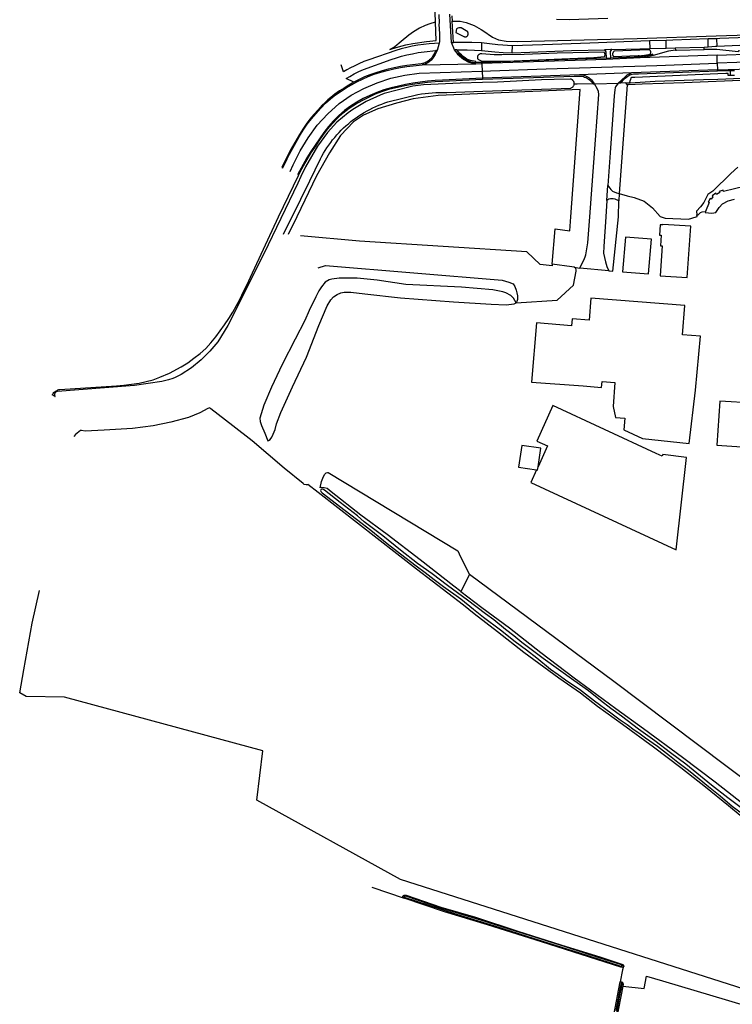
# Model space of a CAD drawing. Header units: metres. Extents: x 174423 to 274510, y 410991 to 462742.
# Tile 227 of 256: x 175038.88 to 175041.91, y 462723.08 to 462727.26. Entities that reach past the tile are written whole.
import ezdxf

# ---------------------------------------------------------------- set-up
doc = ezdxf.new("R2010")
doc.units = ezdxf.units.M
doc.layers.add('N-XX-AL-LIJN_0.20-G', color=7, linetype='Continuous', lineweight=25)

# ---------------------------------------------------------------- blocks, each defined once
blk = doc.blocks.new('Situatie')
at = {"lineweight": -3}
for p, q in [((-15.3299, 13.5551), (-15.337, 13.6763)), ((-14.4175, 13.5317), (-14.4182, 13.5647)), ((-14.2383, 13.5376), (-14.2391, 13.5706)), ((-14.2039, 13.5717), (-14.2028, 13.54)), ((-15.3824, 13.5525), (-15.3914, 13.5221)), ((-15.3299, 13.5551), (-15.3215, 13.5554)), ((-15.317, 13.5241), (-15.3299, 13.5551)), ((-15.307, 13.5243), (-15.317, 13.5241)), ((-15.3058, 13.5098), (-15.317, 13.5241)), ((-15.0715, 13.5115), (-15.0713, 13.5418)), ((-14.4879, 13.5621), (-14.4868, 13.5303)), ((-14.3794, 13.5324), (-14.2562, 13.5363)), ((-14.6726, 13.4887), (-14.6522, 13.4895)), ((-14.2014, 13.5015), (-14.5281, 13.4903)), ((-14.2014, 13.5015), (-14.0377, 13.5071)), ((-14.2002, 13.4678), (-14.2014, 13.5015)), ((-15.4545, 13.4614), (-15.226, 13.4653)), ((-15.226, 13.4653), (-15.2004, 13.4659)), ((-15.2004, 13.4659), (-15.2005, 13.4705)), ((-14.1991, 13.4391), (-14.5642, 13.4262)), ((-14.2002, 13.4678), (-14.1991, 13.4391)), ((-14.199, 13.4347), (-14.1991, 13.4391)), ((-14.7861, 13.4179), (-15.1987, 13.4034)), ((-14.5642, 13.4262), (-14.7861, 13.4179)), ((-14.1456, 13.4366), (-14.1277, 13.4369)), ((-14.5826, 13.3757), (-14.617, 12.914)), ((-14.5883, 13.3838), (-14.5709, 13.3845)), ((-14.6693, 12.8844), (-14.6649, 12.9484)), ((-14.617, 12.914), (-14.618, 12.8829)), ((-14.8079, 12.6003), (-14.784, 12.5957)), ((-15.669, 9.9648), (-15.5311, 9.9182)), ((-15.5296, 9.925), (-15.5347, 9.9275)), ((-14.5975, 9.6279), (-14.6055, 9.631)), ((-14.6061, 9.5617), (-14.6067, 9.5579))]:
    blk.add_line(p, q, dxfattribs=at)
for points in [[(-15.3983, 13.6424), (-15.4, 13.6826), (-15.4052, 13.7718), (-15.4067, 13.7696), (-15.4094, 13.7677), (-15.415, 13.7672), (-15.4591, 13.7731), (-15.4706, 13.7746), (-15.4768, 13.7768), (-15.4792, 13.7803), (-15.4802, 13.785), (-15.4805, 13.7938), (-15.4806, 13.7972), (-15.4804, 13.8034), (-15.4795, 13.8055), (-15.4779, 13.807), (-15.4751, 13.808)], [(-15.3282, 13.6691), (-15.3268, 13.6459), (-15.2934, 13.647), (-15.2675, 13.6413), (-15.233, 13.6283), (-15.2043, 13.6111), (-15.1971, 13.6068), (-15.1555, 13.578), (-15.1296, 13.5665), (-15.098, 13.5607), (-15.0477, 13.5593), (-14.5412, 13.5724), (-14.2043, 13.5834), (-13.2306, 13.6155), (-13.2049, 13.6158), (-13.1142, 13.6169), (-13.0481, 13.6169), (-12.9832, 13.6139), (-12.9854, 13.6409), (-13.0573, 13.6368), (-13.0635, 13.6369), (-13.0746, 13.6448), (-13.0803, 13.6551)], [(-14.6652, 13.6579), (-14.8302, 13.6523), (-14.8832, 13.6541)], [(-15.3839, 13.6745), (-15.3826, 13.6364), (-15.3826, 13.6363), (-15.3836, 13.633), (-15.3812, 13.5919), (-15.3807, 13.5687), (-15.3812, 13.5596), (-15.3824, 13.5525), (-15.4019, 13.5521), (-15.4255, 13.5504), (-15.4491, 13.5476), (-15.4725, 13.5439), (-15.4965, 13.54), (-15.5203, 13.5349), (-15.5438, 13.5289), (-15.5666, 13.5223), (-15.6811, 13.4819), (-15.7026, 13.4743), (-15.7235, 13.4655), (-15.744, 13.4555), (-15.7592, 13.448), (-15.7741, 13.4399), (-15.7887, 13.4313), (-15.7987, 13.4608)], [(-15.5924, 13.5253), (-15.5829, 13.5287), (-15.5545, 13.5376), (-15.5246, 13.5453), (-15.4946, 13.5515), (-15.4364, 13.5603), (-15.395, 13.564), (-15.3983, 13.6424), (-15.399, 13.6422), (-15.4213, 13.6352), (-15.4416, 13.6284), (-15.4663, 13.616), (-15.4918, 13.601), (-15.5117, 13.5873), (-15.5433, 13.5597), (-15.5712, 13.537), (-15.5924, 13.5253)], [(-13.995, 13.5795), (-14.189, 13.5722), (-14.2039, 13.5717), (-14.2086, 13.5716), (-14.2391, 13.5706), (-14.389, 13.5658), (-14.4182, 13.5647), (-14.4879, 13.5621), (-14.7418, 13.5527), (-14.9006, 13.5474), (-15.0713, 13.5418), (-15.1329, 13.5459), (-15.1685, 13.5494), (-15.2028, 13.5536), (-15.2436, 13.556), (-15.3215, 13.5554), (-15.3268, 13.6459)], [(-15.2654, 13.581), (-15.2643, 13.5818), (-15.2634, 13.5826), (-15.2625, 13.5836), (-15.2617, 13.5846), (-15.261, 13.5857), (-15.2604, 13.5868), (-15.2599, 13.588), (-15.2595, 13.5892), (-15.2592, 13.5904), (-15.2591, 13.5917), (-15.259, 13.593), (-15.259, 13.5943), (-15.2591, 13.5955), (-15.2594, 13.5968), (-15.2598, 13.598), (-15.2602, 13.5992), (-15.2608, 13.6004), (-15.2882, 13.6181), (-15.2918, 13.6183), (-15.2953, 13.6182), (-15.2989, 13.6178), (-15.3024, 13.617), (-15.3058, 13.6159), (-15.3091, 13.6145), (-15.312, 13.5988), (-15.2768, 13.5812), (-15.276, 13.5807), (-15.2752, 13.5803), (-15.2743, 13.58), (-15.2734, 13.5797), (-15.2725, 13.5796), (-15.2716, 13.5795), (-15.2707, 13.5795), (-15.2697, 13.5795), (-15.2688, 13.5797), (-15.2679, 13.5799), (-15.267, 13.5802), (-15.2662, 13.5805), (-15.2654, 13.581)], [(-13.3035, 13.5719), (-13.2959, 13.5641), (-13.2952, 13.5376), (-13.6067, 13.5258), (-14.0309, 13.5115), (-14.0647, 13.5137), (-14.1106, 13.5199), (-14.1114, 13.516), (-14.2023, 13.5263), (-14.2558, 13.526), (-14.2562, 13.5363), (-14.2383, 13.5376), (-14.2079, 13.5398), (-14.2028, 13.54), (-14.0393, 13.5466), (-13.9046, 13.552), (-13.3035, 13.5719)], [(-15.3914, 13.5221), (-15.3969, 13.522), (-15.4014, 13.5124), (-15.4065, 13.503), (-15.4122, 13.494), (-15.4155, 13.4895), (-15.4192, 13.4853), (-15.4232, 13.4813), (-15.4275, 13.4778), (-15.4321, 13.4746), (-15.4369, 13.4718), (-15.442, 13.4695), (-15.4473, 13.4675), (-15.4526, 13.4661), (-15.4581, 13.465), (-15.5197, 13.4576), (-15.5465, 13.4535), (-15.573, 13.4483), (-15.5993, 13.4422), (-15.6252, 13.4351), (-15.6509, 13.4272), (-15.6763, 13.4184), (-15.6996, 13.4092), (-15.7224, 13.3987), (-15.7445, 13.387), (-15.7588, 13.379), (-15.7729, 13.3706), (-15.7867, 13.3618), (-15.8063, 13.3495), (-15.8251, 13.3362), (-15.8433, 13.3219), (-15.8556, 13.3114), (-15.8675, 13.3005), (-15.879, 13.2891), (-15.8969, 13.2696), (-15.9143, 13.2497), (-15.9314, 13.2294), (-15.9473, 13.2086), (-15.9622, 13.1869), (-15.976, 13.1646), (-16.0152, 13.0959), (-16.0506, 13.0247), (-16.0465, 13.0228)], [(-15.7445, 13.387), (-15.7774, 13.4023), (-15.7618, 13.4115), (-15.7432, 13.4222), (-15.724, 13.432), (-15.7043, 13.4408), (-15.586, 13.4833), (-15.5643, 13.4906), (-15.5422, 13.4971), (-15.52, 13.5029), (-15.4955, 13.5081), (-15.4709, 13.5127), (-15.4462, 13.5167), (-15.3969, 13.522)], [(-15.3914, 13.5221), (-15.3951, 13.5131), (-15.3995, 13.5044), (-15.4046, 13.4961), (-15.4104, 13.4883), (-15.4168, 13.4809), (-15.4197, 13.4776), (-15.4228, 13.4746), (-15.4262, 13.4718), (-15.4298, 13.4693), (-15.4336, 13.4672), (-15.4376, 13.4653), (-15.4417, 13.4638), (-15.4459, 13.4627), (-15.4502, 13.4619), (-15.4545, 13.4614)], [(-14.6733, 13.5166), (-14.6726, 13.4887), (-15.2005, 13.4705), (-15.2151, 13.4704), (-15.2191, 13.4703), (-15.2231, 13.4704), (-15.227, 13.4706), (-15.2262, 13.475), (-15.2341, 13.4757), (-15.2419, 13.4771), (-15.2496, 13.4792), (-15.257, 13.482), (-15.2642, 13.4854), (-15.2724, 13.4905), (-15.2802, 13.4962), (-15.2875, 13.5026), (-15.2942, 13.5095), (-15.307, 13.5243), (-15.2638, 13.5248), (-15.2327, 13.5237), (-15.2019, 13.5216), (-15.1463, 13.5155), (-15.1107, 13.5125), (-15.0715, 13.5115), (-14.9974, 13.515), (-14.8205, 13.5214), (-14.68, 13.5244), (-14.6733, 13.5166)], [(-15.2028, 13.5536), (-15.2023, 13.5338), (-15.2019, 13.5216)], [(-14.6478, 13.5255), (-14.6525, 13.5254), (-14.6732, 13.5246), (-14.68, 13.5244)], [(-14.4175, 13.5317), (-14.3794, 13.5324), (-14.3781, 13.5238), (-14.4072, 13.519), (-14.4727, 13.5008), (-14.4739, 13.5056), (-14.4866, 13.5017), (-14.5208, 13.495), (-14.6522, 13.4895), (-14.6534, 13.5175), (-14.6478, 13.5255), (-14.5293, 13.529), (-14.4868, 13.5303), (-14.4191, 13.5316), (-14.4175, 13.5317)], [(-14.4854, 13.5066), (-14.4847, 13.5076), (-14.4842, 13.5086), (-14.4837, 13.5096), (-14.4834, 13.5107), (-14.4831, 13.5118), (-14.4829, 13.5129), (-14.4828, 13.514), (-14.4829, 13.5151), (-14.483, 13.5163), (-14.4832, 13.5174), (-14.4835, 13.5184), (-14.4839, 13.5195), (-14.4844, 13.5205), (-14.485, 13.5215), (-14.4857, 13.5224), (-14.4865, 13.5232), (-14.4873, 13.524), (-14.5291, 13.5226), (-14.6382, 13.5191), (-14.6393, 13.5184), (-14.6403, 13.5176), (-14.6412, 13.5167), (-14.642, 13.5157), (-14.6428, 13.5147), (-14.6434, 13.5136), (-14.644, 13.5124), (-14.6445, 13.5112), (-14.6448, 13.51), (-14.6451, 13.5087), (-14.6452, 13.5075), (-14.6452, 13.5062), (-14.6452, 13.5049), (-14.645, 13.5036), (-14.6447, 13.5024), (-14.6443, 13.5012), (-14.6438, 13.5), (-14.6431, 13.4989), (-14.6424, 13.4978), (-14.6416, 13.4968), (-14.5369, 13.4999), (-14.5341, 13.4998), (-14.5312, 13.4997), (-14.5284, 13.4997), (-14.5219, 13.4999), (-14.5155, 13.5004), (-14.5091, 13.5012), (-14.5011, 13.5026), (-14.4932, 13.5044), (-14.4854, 13.5066)], [(-14.3781, 13.5238), (-14.374, 13.5227), (-14.2558, 13.526)], [(-15.3058, 13.5098), (-15.3022, 13.5124), (-15.2957, 13.5048), (-15.2885, 13.4978), (-15.2807, 13.4914), (-15.2724, 13.4857), (-15.2636, 13.4808), (-15.2549, 13.477), (-15.2458, 13.474), (-15.2365, 13.4718), (-15.227, 13.4706)], [(-15.226, 13.4653), (-15.2335, 13.4658), (-15.2408, 13.4669), (-15.248, 13.4686), (-15.2551, 13.4709), (-15.2619, 13.4739), (-15.2708, 13.4785), (-15.2792, 13.4838), (-15.2871, 13.4898), (-15.2946, 13.4965), (-15.3014, 13.5038), (-15.3058, 13.5098)], [(-15.1492, 13.5036), (-15.2016, 13.508), (-15.2038, 13.5079), (-15.206, 13.5075), (-15.2082, 13.507), (-15.2103, 13.5062), (-15.2123, 13.5053), (-15.2142, 13.5042), (-15.2152, 13.5033), (-15.2161, 13.5024), (-15.2169, 13.5013), (-15.2176, 13.5002), (-15.2183, 13.4991), (-15.2188, 13.4979), (-15.2192, 13.4966), (-15.2195, 13.4954), (-15.2197, 13.4941), (-15.2198, 13.4928), (-15.2197, 13.4914), (-15.2196, 13.4901), (-15.2193, 13.4889), (-15.219, 13.4876), (-15.2185, 13.4864), (-15.2179, 13.4852), (-15.2154, 13.4832), (-15.2127, 13.4814), (-15.2099, 13.4799), (-15.2069, 13.4786), (-15.2039, 13.4776), (-15.2007, 13.4769), (-15.185, 13.4766), (-15.0635, 13.4784), (-14.7249, 13.4924), (-14.6792, 13.4968), (-14.6786, 13.4979), (-14.6781, 13.499), (-14.6777, 13.5002), (-14.6774, 13.5015), (-14.6772, 13.5027), (-14.6772, 13.504), (-14.6772, 13.5052), (-14.6774, 13.5065), (-14.6776, 13.5077), (-14.678, 13.5089), (-14.6784, 13.5101), (-14.679, 13.5112), (-14.6796, 13.5123), (-14.6804, 13.5133), (-14.6812, 13.5143), (-14.8803, 13.5099), (-15.0207, 13.5048), (-15.1155, 13.5028), (-15.1492, 13.5036)], [(-14.5281, 13.4903), (-14.6732, 13.4841), (-15.2004, 13.4659)], [(-14.4727, 13.5008), (-14.4928, 13.4958), (-14.5112, 13.4925), (-14.5281, 13.4903)], [(-13.2009, 13.5038), (-13.3834, 13.4974), (-13.8668, 13.4798), (-14.2002, 13.4678)], [(-16.0465, 13.0228), (-16.0375, 13.0421), (-16.0282, 13.0614), (-16.0185, 13.0804), (-16.0045, 13.1063), (-15.99, 13.1319), (-15.9752, 13.1573), (-15.9598, 13.1831), (-15.9428, 13.208), (-15.9245, 13.2318), (-15.9053, 13.254), (-15.8856, 13.2758), (-15.8653, 13.2971), (-15.8442, 13.3156), (-15.8222, 13.3329), (-15.7992, 13.349), (-15.7774, 13.363), (-15.7551, 13.3762), (-15.7324, 13.3887), (-15.7082, 13.4005), (-15.6835, 13.4112), (-15.6583, 13.4207), (-15.6306, 13.4293), (-15.6027, 13.437), (-15.5745, 13.4438), (-15.5473, 13.449), (-15.5199, 13.4534), (-15.4923, 13.457), (-15.4545, 13.4614)], [(-15.2004, 13.4659), (-15.2004, 13.4638), (-15.1996, 13.4335)], [(-15.1996, 13.4335), (-15.1638, 13.4346), (-14.9281, 13.4431), (-14.4567, 13.4586), (-14.2002, 13.4678)], [(-14.127, 13.416), (-14.1451, 13.4154), (-14.1538, 13.4151), (-14.1541, 13.4237), (-14.1638, 13.4234), (-14.1985, 13.4219), (-14.5503, 13.4066), (-14.5643, 13.4066), (-14.5672, 13.4055), (-14.5693, 13.3982), (-14.5732, 13.3881), (-14.5709, 13.3845), (-14.5492, 13.3863), (-14.4636, 13.392), (-14.2592, 13.3979), (-14.1977, 13.4004), (-14.0968, 13.4044)], [(-14.1991, 13.4391), (-14.1547, 13.4406), (-14.1461, 13.4409), (-13.9953, 13.4462), (-13.2375, 13.473), (-13.1998, 13.4744)], [(-17.0147, 12.0501), (-17.0268, 12.0573), (-17.0247, 12.0608), (-17.0223, 12.064), (-17.0196, 12.0671), (-17.0166, 12.0699), (-17.0134, 12.0725), (-17.01, 12.0748), (-17.0064, 12.0768), (-17.0027, 12.0784), (-16.9988, 12.0798), (-16.9949, 12.0808), (-16.7542, 12.0961), (-16.7219, 12.0993), (-16.6897, 12.1032), (-16.6576, 12.108), (-16.6274, 12.1139), (-16.5978, 12.1219), (-16.5688, 12.1322), (-16.528, 12.1502), (-16.4789, 12.1765), (-16.4511, 12.1942), (-16.4243, 12.2131), (-16.3983, 12.2334), (-16.3745, 12.2554), (-16.3522, 12.279), (-16.3317, 12.3042), (-16.3125, 12.3294), (-16.2942, 12.3553), (-16.2766, 12.3817), (-16.2598, 12.4094), (-16.2438, 12.4376), (-16.2287, 12.4663), (-16.2136, 12.4965), (-16.1989, 12.5268), (-16.1846, 12.5573), (-16.0648, 12.8139), (-15.9805, 12.9907), (-15.974, 13.0035), (-15.9594, 13.0311), (-15.9439, 13.0582), (-15.9275, 13.0847), (-15.9098, 13.1114), (-15.8917, 13.1379), (-15.8732, 13.1641), (-15.8548, 13.1884), (-15.8351, 13.2118), (-15.8142, 13.2341), (-15.7905, 13.2564), (-15.7649, 13.2763), (-15.7374, 13.2936), (-15.7099, 13.3094), (-15.6817, 13.3238), (-15.6528, 13.337), (-15.6224, 13.3485), (-15.5913, 13.358), (-15.5596, 13.3655), (-15.5279, 13.3722), (-15.496, 13.3779), (-15.4639, 13.3827), (-15.4318, 13.3866), (-15.3997, 13.3894), (-15.3674, 13.391), (-15.1986, 13.3992)], [(-16.0151, 13.0075), (-16.0022, 13.0352), (-15.9736, 13.0945), (-15.9395, 13.1509), (-15.9002, 13.2037), (-15.856, 13.2526), (-15.8074, 13.297), (-15.7565, 13.3312), (-15.7026, 13.3605), (-15.6463, 13.3847), (-15.5879, 13.4036), (-15.5281, 13.417), (-15.4673, 13.4248), (-15.1996, 13.4335)], [(-15.1987, 13.4034), (-15.368, 13.3951), (-15.4, 13.3936), (-15.4318, 13.3908), (-15.4636, 13.3869), (-15.4944, 13.3826), (-15.525, 13.3771), (-15.5554, 13.3705), (-15.5866, 13.3635), (-15.6173, 13.3545), (-15.6473, 13.3435), (-15.6765, 13.331), (-15.705, 13.317), (-15.7326, 13.3014), (-15.7597, 13.2849), (-15.7852, 13.2662), (-15.809, 13.2453), (-15.8312, 13.2223), (-15.8523, 13.1981), (-15.872, 13.1728), (-15.8911, 13.1462), (-15.9096, 13.1191), (-15.9276, 13.0918), (-15.9448, 13.0647), (-15.961, 13.0369), (-15.976, 13.0086), (-15.984, 12.9924)], [(-15.1996, 13.4335), (-15.1988, 13.4044), (-15.1987, 13.4034)], [(-15.1987, 13.4034), (-15.1986, 13.3992), (-14.8086, 13.4131), (-14.7861, 13.413), (-14.7805, 13.4127), (-14.7748, 13.4119), (-14.7693, 13.4107), (-14.7639, 13.409), (-14.7586, 13.4069), (-14.7536, 13.4043), (-14.7487, 13.4014), (-14.7427, 13.3968), (-14.7372, 13.3916), (-14.7321, 13.386), (-14.7275, 13.38), (-14.7218, 13.3801)], [(-14.7218, 13.3801), (-14.7267, 13.3873), (-14.7323, 13.3939), (-14.7384, 13.4), (-14.7452, 13.4055), (-14.7505, 13.4087), (-14.756, 13.4115), (-14.7618, 13.4138), (-14.7677, 13.4156), (-14.7738, 13.4169), (-14.7799, 13.4176), (-14.7861, 13.4179)], [(-14.7218, 13.3801), (-14.7195, 13.3802), (-14.6215, 13.3825), (-14.5906, 13.4114), (-14.5868, 13.4148), (-14.5827, 13.4178), (-14.5783, 13.4205), (-14.5738, 13.4228), (-14.5691, 13.4247), (-14.5642, 13.4262)], [(-14.6139, 13.3827), (-14.6033, 13.3934), (-14.592, 13.4034), (-14.5801, 13.4125), (-14.5758, 13.4152), (-14.5713, 13.4176), (-14.5666, 13.4195), (-14.5618, 13.4211), (-14.5568, 13.4222), (-14.5518, 13.4228), (-14.5345, 13.423), (-14.199, 13.4347), (-14.1456, 13.4366), (-14.1451, 13.4154)], [(-13.3868, 13.0294), (-13.3876, 13.0541), (-13.3936, 13.2389), (-13.3951, 13.2598), (-13.4003, 13.4069), (-13.401, 13.4135), (-13.4027, 13.4183), (-13.4033, 13.4191), (-13.4038, 13.4196), (-13.4049, 13.42), (-13.4072, 13.4204), (-13.416, 13.4208), (-13.6536, 13.4118), (-13.8809, 13.4025), (-14.0671, 13.3952), (-14.3411, 13.3837), (-14.5196, 13.3783), (-14.5772, 13.3753), (-14.5826, 13.3757)], [(-14.902, 12.6137), (-14.8886, 12.7633), (-14.8274, 12.7548), (-14.823, 12.8142), (-14.7832, 13.3562), (-15.3864, 13.3307), (-15.4935, 13.3162), (-15.5639, 13.298), (-15.6435, 13.2732), (-15.7037, 13.2465), (-15.7467, 13.2178), (-15.8012, 13.1605), (-15.8489, 13.0866), (-15.9034, 12.9884), (-15.9875, 12.8142), (-16.0238, 12.739)], [(-14.7275, 13.38), (-14.7955, 13.3786), (-14.8085, 13.3783)], [(-14.6609, 12.5847), (-14.784, 12.5957), (-14.7641, 12.6378), (-14.762, 12.6438), (-14.759, 12.6536), (-14.7509, 12.7044), (-14.7417, 12.8142), (-14.7172, 13.1414), (-14.7034, 13.334), (-14.7047, 13.3476), (-14.7093, 13.3573), (-14.7218, 13.3801)], [(-14.5826, 13.3757), (-14.5828, 13.3757), (-14.585, 13.377), (-14.5869, 13.3794), (-14.5883, 13.3838), (-14.6139, 13.3827), (-14.6203, 13.3825), (-14.6215, 13.3825), (-14.6322, 13.3673), (-14.6343, 13.363), (-14.6357, 13.3544), (-14.6386, 13.3286), (-14.6555, 13.086), (-14.6649, 12.9484), (-14.6527, 12.9307), (-14.6459, 12.9241), (-14.6285, 12.9162), (-14.617, 12.914)], [(-14.1124, 13.0259), (-14.143, 12.9992), (-14.2197, 12.9238), (-14.2409, 12.9093), (-14.2581, 12.8749), (-14.2713, 12.8577), (-14.2885, 12.8391), (-14.2867, 12.8236)], [(-14.0809, 12.9451), (-14.1732, 12.9228), (-14.1748, 12.9278), (-14.1919, 12.9224), (-14.1901, 12.9176), (-14.2036, 12.9095), (-14.2068, 12.915), (-14.2226, 12.9035), (-14.2187, 12.8992), (-14.2256, 12.8894), (-14.2304, 12.8926), (-14.2391, 12.8775), (-14.2351, 12.8754), (-14.2504, 12.8372), (-14.252, 12.8334), (-14.2229, 12.8295), (-14.2071, 12.8333), (-14.1922, 12.8546), (-14.1786, 12.8697), (-14.1544, 12.8819), (-14.127, 12.8899)], [(-14.617, 12.914), (-14.5826, 12.9033), (-14.5541, 12.8974), (-14.5113, 12.8808), (-14.4757, 12.8534), (-14.4425, 12.8154), (-14.4383, 12.8142), (-14.4223, 12.8095), (-14.3225, 12.8048), (-14.2899, 12.8142), (-14.2857, 12.8154), (-14.2867, 12.8236)], [(-14.6609, 12.5847), (-14.6441, 12.5832), (-14.6202, 12.8142), (-14.618, 12.8829), (-14.6341, 12.8897), (-14.6432, 12.8915), (-14.6534, 12.8912), (-14.6609, 12.8892), (-14.6693, 12.8844), (-14.6742, 12.8142), (-14.6828, 12.6884), (-14.6833, 12.6602), (-14.68, 12.6412), (-14.6754, 12.6227), (-14.6699, 12.6034), (-14.6609, 12.5847)], [(-14.2867, 12.8236), (-14.2819, 12.8227), (-14.2732, 12.8312), (-14.2711, 12.8334), (-14.265, 12.8355), (-14.2504, 12.8372)], [(-14.3133, 12.7742), (-14.4319, 12.7821), (-14.432, 12.78), (-14.4436, 12.7808), (-14.4465, 12.737), (-14.4385, 12.7365), (-14.4415, 12.6913), (-14.4343, 12.6908), (-14.4428, 12.5637), (-14.3279, 12.556), (-14.3133, 12.7742)], [(-14.902, 12.6137), (-14.9027, 12.6057), (-14.9537, 12.6125), (-15.0092, 12.6664), (-15.7211, 12.7106), (-15.9718, 12.7341)], [(-14.4804, 12.7197), (-14.5909, 12.7283), (-14.6024, 12.5803), (-14.4919, 12.5717), (-14.4804, 12.7197)], [(-15.8962, 12.5975), (-15.8652, 12.6077), (-15.1152, 12.5455), (-15.0864, 12.5369), (-15.0681, 12.529), (-15.0614, 12.519), (-15.0546, 12.5028), (-15.052, 12.4914), (-15.05, 12.4785), (-15.049, 12.4636), (-15.052, 12.4539), (-15.0548, 12.4492)], [(-15.0548, 12.4492), (-14.8811, 12.4603), (-14.8111, 12.5233), (-14.7999, 12.5842), (-14.7999, 12.589), (-14.802, 12.5948), (-14.8079, 12.6003), (-14.8188, 12.6024), (-14.902, 12.6137)], [(-15.0548, 12.4492), (-15.0661, 12.4691), (-15.0779, 12.4798), (-15.0985, 12.4908), (-15.1119, 12.4958), (-15.1545, 12.504), (-15.2876, 12.5149), (-15.5237, 12.5273), (-15.6461, 12.5457), (-15.7314, 12.554), (-15.8072, 12.5532), (-15.8379, 12.5492), (-15.8492, 12.5469), (-15.8662, 12.5369), (-15.882, 12.5163), (-15.894, 12.4998), (-15.9061, 12.475), (-15.9344, 12.4162), (-15.9538, 12.3731), (-15.995, 12.2945), (-16.0493, 12.1866), (-16.0948, 12.0898), (-16.1277, 12.0134), (-16.1449, 11.9581), (-16.1436, 11.9446), (-16.1375, 11.9269), (-16.1235, 11.8951), (-16.1111, 11.862)], [(-16.1111, 11.862), (-16.1073, 11.8635), (-16.1007, 11.8677), (-16.0935, 11.8781), (-16.0874, 11.89), (-16.0796, 11.9106), (-16.0731, 11.934), (-16.0553, 11.9823), (-16.0054, 12.0916), (-15.9466, 12.2177), (-15.8935, 12.3528), (-15.8577, 12.4365), (-15.8431, 12.4611), (-15.8315, 12.4739), (-15.8155, 12.484), (-15.8, 12.4919), (-15.7856, 12.4941), (-15.7733, 12.4945), (-15.7571, 12.4943), (-15.6986, 12.4865), (-15.5461, 12.4707), (-15.3212, 12.4531), (-15.1616, 12.4431), (-15.0974, 12.4404), (-15.0633, 12.4449), (-15.0548, 12.4492)], [(-14.3386, 12.4381), (-14.7375, 12.4688), (-14.7446, 12.3753), (-14.817, 12.3809), (-14.8193, 12.3509), (-14.9693, 12.3633), (-14.99, 12.112), (-14.7697, 12.0953), (-14.692, 12.0894), (-14.6901, 12.1138), (-14.6353, 12.1096), (-14.643, 12.0076), (-14.6334, 11.9616), (-14.5936, 11.9586), (-14.5973, 11.9084), (-14.5174, 11.8723), (-14.3191, 11.8514), (-14.2927, 12.0769), (-14.2713, 12.3074), (-14.3482, 12.3133), (-14.3386, 12.4381)], [(-13.9036, 12.0132), (-14.1888, 12.0314), (-14.2016, 11.8438), (-13.9252, 11.826), (-13.9326, 11.7282), (-13.938, 11.656), (-13.5976, 11.632), (-13.5832, 11.8228), (-13.9162, 11.8448), (-13.9036, 12.0132)], [(-14.0941, 10.2627), (-14.1532, 10.3104), (-14.251, 10.3898), (-14.3551, 10.4721), (-14.4716, 10.5596), (-14.6034, 10.6557), (-14.7091, 10.7325), (-14.782, 10.7898), (-14.8744, 10.853), (-15.0223, 10.9623), (-15.1339, 11.0502), (-15.2334, 11.1271), (-15.2788, 11.163), (-15.479, 11.3161), (-15.897, 11.6428), (-15.9401, 11.6765), (-15.9411, 11.6755), (-15.9476, 11.6744), (-15.9555, 11.6765), (-15.9606, 11.6809), (-16.0405, 11.7464), (-16.1769, 11.8615), (-16.2595, 11.926), (-16.3523, 11.9985), (-16.3563, 12.0019), (-16.3615, 12.0014), (-16.3648, 11.9995), (-16.4002, 11.9815), (-16.4482, 11.9609), (-16.5228, 11.942), (-16.5979, 11.9259), (-16.686, 11.9144), (-16.8068, 11.9082), (-16.8865, 11.9036), (-16.9023, 11.9058), (-16.9071, 11.9058), (-16.9144, 11.9002), (-16.9273, 11.8893), (-16.9344, 11.881)], [(-14.9685, 11.7383), (-14.9926, 11.6855), (-14.3747, 11.399), (-14.3308, 11.7918), (-14.4316, 11.8038), (-14.4347, 11.797), (-14.4595, 11.8084), (-14.8985, 12.0118), (-14.9674, 11.8609), (-14.922, 11.8402), (-14.9622, 11.7521)], [(-14.9622, 11.7521), (-14.9505, 11.8308), (-15.0316, 11.8428), (-15.0454, 11.7497), (-14.9685, 11.7383)], [(-15.2908, 11.2217), (-15.3204, 11.2442), (-15.463, 11.3558), (-15.6034, 11.4645), (-15.7147, 11.5463), (-15.8412, 11.6454), (-15.8581, 11.6595), (-15.8706, 11.6629), (-15.8823, 11.6632), (-15.8881, 11.662), (-15.8829, 11.6899), (-15.8769, 11.7031), (-15.8691, 11.7185), (-15.8619, 11.7256), (-15.8565, 11.7273), (-15.8544, 11.7275), (-15.3026, 11.3939), (-15.2915, 11.3695), (-15.2539, 11.2944)], [(-14.9685, 11.7383), (-14.9643, 11.7377), (-14.9622, 11.7521)], [(-14.0702, 10.2806), (-14.1561, 10.3443), (-14.2244, 10.398), (-14.3337, 10.4869), (-14.3992, 10.5359), (-14.4662, 10.5865), (-14.5349, 10.6358), (-14.6078, 10.6916), (-14.6527, 10.7237), (-14.6973, 10.7577), (-14.7476, 10.7995), (-14.8098, 10.8437), (-14.9402, 10.9372), (-15.0309, 11.0054), (-15.0644, 11.0336), (-15.0998, 11.0594), (-15.1503, 11.1007), (-15.1853, 11.1262), (-15.2625, 11.1851), (-15.3466, 11.2466), (-15.4124, 11.2968), (-15.4744, 11.3407), (-15.5466, 11.3975), (-15.6218, 11.4576), (-15.7009, 11.5179), (-15.7296, 11.5428), (-15.8029, 11.5995), (-15.8698, 11.6518), (-15.8774, 11.6561), (-15.8797, 11.6563), (-15.8822, 11.6561), (-15.8843, 11.6552), (-15.8852, 11.6539), (-15.8864, 11.6514), (-15.8859, 11.6486), (-15.8849, 11.6463), (-15.8794, 11.6404), (-15.7822, 11.5663), (-15.7102, 11.5112), (-15.6725, 11.4823), (-15.603, 11.426), (-15.5281, 11.3671), (-15.4795, 11.3311), (-15.4423, 11.3024), (-15.4039, 11.2722), (-15.3638, 11.2432), (-15.2905, 11.1899), (-15.2365, 11.1462), (-15.1939, 11.1128), (-15.1217, 11.0587), (-15.0597, 11.0088), (-15.0114, 10.9732), (-14.9674, 10.9391), (-14.9088, 10.891), (-14.8761, 10.8694), (-14.8348, 10.8394), (-14.7863, 10.8062), (-14.7221, 10.7568), (-14.6532, 10.7058), (-14.6127, 10.6763), (-14.5831, 10.6558), (-14.554, 10.6335), (-14.5342, 10.6213), (-14.5047, 10.5999), (-14.4543, 10.5637), (-14.4035, 10.5238), (-14.3675, 10.4962), (-14.3226, 10.4626), (-14.277, 10.4248), (-14.2374, 10.3926), (-14.1883, 10.3527), (-14.1372, 10.3089), (-14.095, 10.278)], [(-13.7247, 10.1675), (-13.8025, 10.2076), (-14.6404, 10.8394), (-15.2539, 11.2944), (-15.2908, 11.2217), (-15.2005, 11.1532), (-15.0835, 11.0678), (-14.9497, 10.9623), (-14.8084, 10.8544), (-14.7391, 10.803), (-14.6308, 10.7242), (-14.5142, 10.6386), (-14.3486, 10.5171), (-14.2087, 10.4129), (-14.0126, 10.2575), (-13.9325, 10.1886), (-13.7749, 10.0677)], [(-12.6174, 9.0852), (-12.7678, 9.1295), (-13.522, 9.3515), (-15.5467, 9.9967), (-16.1579, 10.3341), (-16.1311, 10.5436), (-16.9748, 10.7723), (-17.1382, 10.7746), (-17.165, 10.7902), (-17.1481, 10.8886), (-17.1121, 11.0876), (-17.0816, 11.2262)], [(-15.5311, 9.9182), (-15.5347, 9.9203), (-15.5362, 9.9233), (-15.5362, 9.9257), (-15.5347, 9.9275), (-15.5332, 9.9293), (-15.5311, 9.9302), (-15.5227, 9.9304), (-15.3758, 9.8791), (-15.2274, 9.8365), (-15.0476, 9.7781), (-14.865, 9.7195), (-14.6946, 9.6674), (-14.6011, 9.6355), (-14.5985, 9.6334), (-14.5975, 9.6279), (-14.5982, 9.6253), (-14.5996, 9.6235), (-14.6009, 9.623)], [(-14.6055, 9.631), (-14.6071, 9.6339), (-14.7026, 9.6646), (-14.8372, 9.7076), (-14.9757, 9.7517), (-15.0808, 9.7844), (-15.2059, 9.8236), (-15.3799, 9.8773), (-15.5196, 9.9247), (-15.5253, 9.9262), (-15.5281, 9.9263), (-15.5296, 9.925), (-15.5294, 9.9232), (-15.5261, 9.9211), (-15.4267, 9.8874), (-15.3082, 9.8496), (-15.1465, 9.7999), (-14.9783, 9.7461), (-14.7908, 9.6867), (-14.615, 9.6299), (-14.6091, 9.6288), (-14.6072, 9.6291), (-14.6055, 9.631)], [(-14.6009, 9.623), (-14.6029, 9.6224), (-14.6098, 9.6237), (-14.7127, 9.6565), (-14.9468, 9.7316), (-15.1774, 9.8038), (-15.36, 9.8603), (-15.5311, 9.9182)], [(-14.6009, 9.623), (-14.6029, 9.6125), (-14.6127, 9.5618)], [(-14.6012, 9.5436), (-14.5109, 9.533), (-14.5008, 9.5863), (-14.4332, 9.5662), (-13.5246, 9.2959), (-13.5256, 9.2907)], [(-14.64, 9.4206), (-14.6127, 9.5618)], [(-14.6402, 9.3526), (-14.6173, 9.4893), (-14.6046, 9.5517), (-14.6046, 9.5556), (-14.6056, 9.5574), (-14.6067, 9.5579), (-14.6077, 9.5583), (-14.6094, 9.5574), (-14.6133, 9.5373), (-14.6318, 9.4401)], [(-14.6127, 9.5618), (-14.611, 9.5626), (-14.6078, 9.5626), (-14.6061, 9.5617), (-14.6044, 9.5608), (-14.6016, 9.5576), (-14.6008, 9.5509), (-14.6012, 9.5436)], [(-14.6012, 9.5436), (-14.6295, 9.397), (-14.6505, 9.2762), (-14.6828, 9.0956), (-14.6953, 9.0108), (-14.4756, 8.9676), (-14.477, 8.9394), (-14.389, 8.9099), (-14.3922, 8.8426), (-14.1942, 8.7929), (-14.2166, 8.6542), (-14.2207, 8.6149), (-14.202, 8.5914)]]:
    blk.add_lwpolyline(points, dxfattribs=at)
blk.add_lwpolyline([(-16.0432, 12.7412), (-15.9705, 12.8899), (-15.9326, 12.9675), (-15.8871, 13.0604), (-15.8806, 13.0726), (-15.8739, 13.0846), (-15.8668, 13.0964), (-15.8593, 13.108), (-15.8515, 13.1193), (-15.8434, 13.1305), (-15.835, 13.1414), (-15.8263, 13.1521), (-15.8173, 13.1625), (-15.808, 13.1727), (-15.7984, 13.1825), (-15.7885, 13.1922), (-15.7784, 13.2015), (-15.7722, 13.207), (-15.768, 13.2105), (-15.7574, 13.2193), (-15.7465, 13.2277), (-15.7353, 13.2358), (-15.724, 13.2436), (-15.7124, 13.2511), (-15.7006, 13.2582), (-15.6887, 13.265), (-15.6765, 13.2715), (-15.6642, 13.2776), (-15.6517, 13.2834), (-15.639, 13.2888), (-15.6262, 13.2939), (-15.6132, 13.2985), (-15.6001, 13.3028), (-15.4727, 13.3349, -0.043021), (-15.3504, 13.3433), (-15.1973, 13.3487), (-14.8232, 13.362), (-14.8208, 13.3628), (-14.8207, 13.3628), (-14.8206, 13.3628), (-14.8185, 13.3638), (-14.8184, 13.3639), (-14.8163, 13.3652), (-14.8162, 13.3653), (-14.816, 13.3654), (-14.8144, 13.3668), (-14.8142, 13.367), (-14.8133, 13.3679), (-14.8125, 13.3689), (-14.8124, 13.369), (-14.8112, 13.3708), (-14.811, 13.371), (-14.8109, 13.3712), (-14.81, 13.3731), (-14.8098, 13.3733), (-14.8098, 13.3735), (-14.809, 13.3756), (-14.809, 13.3757), (-14.809, 13.3759), (-14.8085, 13.3783), (-14.8083, 13.38), (-14.8083, 13.3817), (-14.8084, 13.3835), (-14.8087, 13.3852), (-14.8092, 13.3869), (-14.8098, 13.3885), (-14.8105, 13.3901), (-14.8114, 13.3916), (-14.8124, 13.393), (-14.8135, 13.3943), (-14.8148, 13.3956), (-14.8161, 13.3967), (-14.8176, 13.3976), (-14.8191, 13.3985), (-14.8207, 13.3992), (-14.8223, 13.3998), (-14.824, 13.4002), (-14.8258, 13.4004), (-14.893, 13.3983), (-14.9468, 13.3967), (-15.1341, 13.3875), (-15.1983, 13.3853), (-15.2928, 13.3821), (-15.4485, 13.375), (-15.4939, 13.3694), (-15.5058, 13.3671), (-15.6162, 13.3386), (-15.6335, 13.3319), (-15.6927, 13.3047), (-15.7486, 13.2714), (-15.7694, 13.2564), (-15.8169, 13.2166), (-15.857, 13.1724), (-15.8997, 13.1151), (-15.9501, 13.0277), (-15.9697, 12.9855), (-15.9825, 12.958), (-16.1277, 12.6568), (-16.2801, 12.3524), (-16.3226, 12.283), (-16.3566, 12.2429), (-16.3941, 12.2061), (-16.4347, 12.1729), (-16.4782, 12.1435), (-16.5046, 12.1308), (-16.5149, 12.1271), (-16.5322, 12.1209), (-16.5606, 12.1139), (-16.6773, 12.098), (-17.0046, 12.0725), (-17.0058, 12.0722), (-17.007, 12.0719), (-17.0082, 12.0715), (-17.0094, 12.0709), (-17.0105, 12.0703), (-17.0115, 12.0695), (-17.0125, 12.0687), (-17.0134, 12.0678), (-17.0142, 12.0668), (-17.0149, 12.0657), (-17.0155, 12.0646), (-17.0161, 12.0635), (-17.0165, 12.0623), (-17.0168, 12.061), (-17.017, 12.0598), (-17.0171, 12.0585), (-17.0171, 12.0572), (-17.0169, 12.056), (-17.0167, 12.0547), (-17.0163, 12.0535), (-17.0159, 12.0523), (-17.0153, 12.0511), (-17.0147, 12.0501)], format="xyb", dxfattribs=at)

msp = doc.modelspace()

# ---------------------------------------------------------------- block references
at = {"layer": 'N-XX-AL-LIJN_0.20-G'}
msp.add_blockref('Situatie', (175056.047, 462713.6112), dxfattribs=at)

doc.saveas('drawing.dxf')
